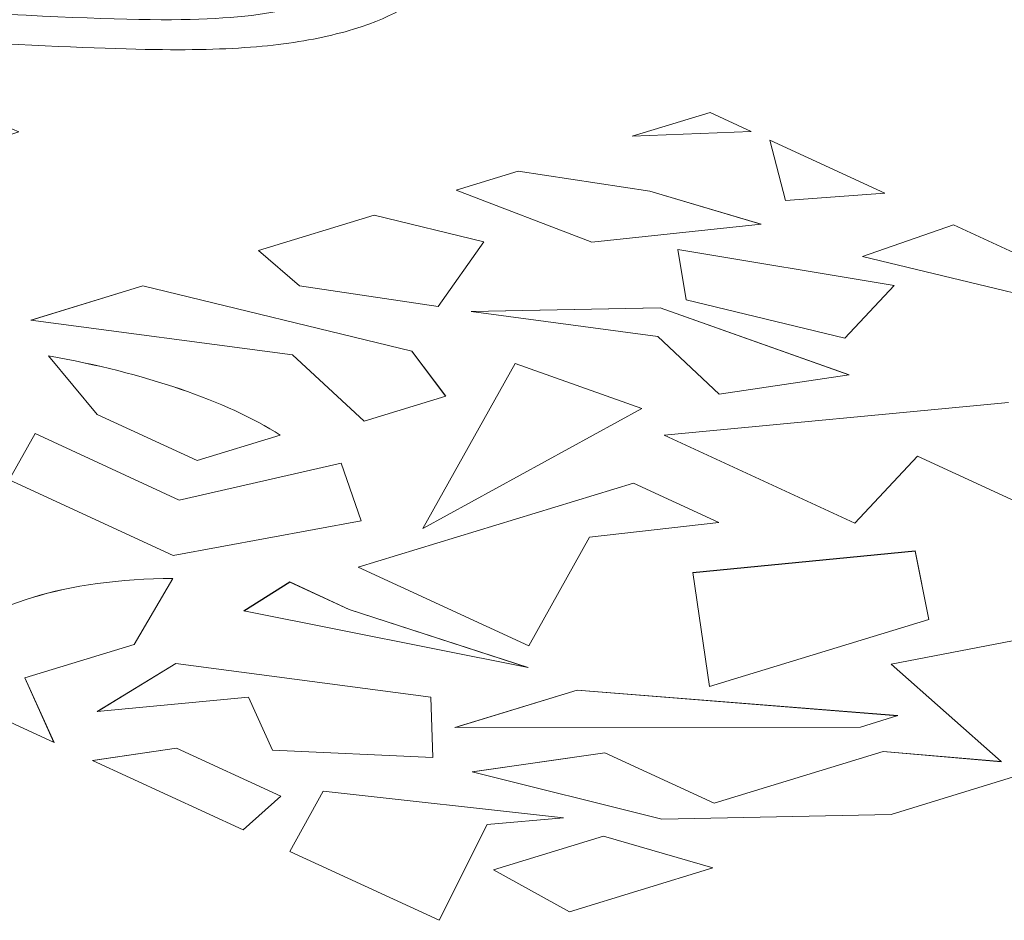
# Model space of a CAD drawing. Header units: inches. Extents: x 511 to 849, y 252 to 484.
# Tile 15 of 235: x 577.75 to 579.83, y 323.34 to 325.24. Entities that reach past the tile are written whole.
import ezdxf

# ---------------------------------------------------------------- set-up
doc = ezdxf.new("R2010")
doc.units = ezdxf.units.IN
doc.header["$MEASUREMENT"] = 0
doc.layers.add('1', color=7, linetype='Continuous')

# ---------------------------------------------------------------- blocks, each defined once
blk = doc.blocks.new('block 2074')
at = {"layer": '1', "color": 155, "lineweight": 18, "true_color": 0x4c7299}
blk.add_lwpolyline([(579.1697, 324.0745), (579.2051, 323.8341)], dxfattribs=at)
blk = doc.blocks.new('block 2075')
at = {"layer": '1', "color": 155, "lineweight": 18, "true_color": 0x4c7299}
blk.add_lwpolyline([(579.2051, 323.8341), (579.6687, 323.9757)], dxfattribs=at)
blk = doc.blocks.new('block 2076')
at = {"layer": '1', "color": 155, "lineweight": 18, "true_color": 0x4c7299}
blk.add_lwpolyline([(579.6687, 323.9757), (579.6401, 324.1203)], dxfattribs=at)
blk = doc.blocks.new('block 2077')
at = {"layer": '1', "color": 155, "lineweight": 18, "true_color": 0x4c7299}
blk.add_lwpolyline([(579.6401, 324.1203), (579.1697, 324.0745)], dxfattribs=at)
blk = doc.blocks.new('block 2078')
at = {"layer": '1', "color": 155, "lineweight": 18, "true_color": 0x4c7299}
blk.add_lwpolyline([(578.7352, 323.5424), (578.897, 323.5568)], dxfattribs=at)
blk = doc.blocks.new('block 2079')
at = {"layer": '1', "color": 155, "lineweight": 18, "true_color": 0x4c7299}
blk.add_lwpolyline([(578.897, 323.5568), (578.3887, 323.6132)], dxfattribs=at)
blk = doc.blocks.new('block 2080')
at = {"layer": '1', "color": 155, "lineweight": 18, "true_color": 0x4c7299}
blk.add_lwpolyline([(578.3887, 323.6132), (578.3184, 323.4859)], dxfattribs=at)
blk = doc.blocks.new('block 2081')
at = {"layer": '1', "color": 155, "lineweight": 18, "true_color": 0x4c7299}
blk.add_lwpolyline([(578.3184, 323.4859), (578.6339, 323.3403)], dxfattribs=at)
blk = doc.blocks.new('block 2082')
at = {"layer": '1', "color": 155, "lineweight": 18, "true_color": 0x4c7299}
blk.add_lwpolyline([(578.6339, 323.3403), (578.7352, 323.5424)], dxfattribs=at)
blk = doc.blocks.new('block 2097')
at = {"layer": '1', "color": 155, "lineweight": 18, "true_color": 0x4c7299}
blk.add_lwpolyline([(578.339, 324.6804), (578.2525, 324.7548)], dxfattribs=at)
blk = doc.blocks.new('block 2098')
at = {"layer": '1', "color": 155, "lineweight": 18, "true_color": 0x4c7299}
blk.add_lwpolyline([(578.6319, 324.6363), (578.339, 324.6804)], dxfattribs=at)
blk = doc.blocks.new('block 2099')
at = {"layer": '1', "color": 155, "lineweight": 18, "true_color": 0x4c7299}
blk.add_lwpolyline([(578.7283, 324.7732), (578.6319, 324.6363)], dxfattribs=at)
blk = doc.blocks.new('block 2100')
at = {"layer": '1', "color": 155, "lineweight": 18, "true_color": 0x4c7299}
blk.add_lwpolyline([(578.4968, 324.8295), (578.7283, 324.7732)], dxfattribs=at)
blk = doc.blocks.new('block 2101')
at = {"layer": '1', "color": 155, "lineweight": 18, "true_color": 0x4c7299}
blk.add_lwpolyline([(579.2932, 325.0063), (579.2065, 325.0463)], dxfattribs=at)
blk = doc.blocks.new('block 2102')
at = {"layer": '1', "color": 155, "lineweight": 18, "true_color": 0x4c7299}
blk.add_lwpolyline([(579.3326, 324.9881), (579.5756, 324.876)], dxfattribs=at)
blk = doc.blocks.new('block 2103')
at = {"layer": '1', "color": 155, "lineweight": 18, "true_color": 0x4c7299}
blk.add_lwpolyline([(579.5756, 324.876), (579.3655, 324.8605)], dxfattribs=at)
blk = doc.blocks.new('block 2104')
at = {"layer": '1', "color": 155, "lineweight": 18, "true_color": 0x4c7299}
blk.add_lwpolyline([(577.7257, 324.2708), (578.0724, 324.1109)], dxfattribs=at)
blk = doc.blocks.new('block 2105')
at = {"layer": '1', "color": 155, "lineweight": 18, "true_color": 0x4c7299}
blk.add_lwpolyline([(578.0724, 324.1109), (578.4692, 324.184)], dxfattribs=at)
blk = doc.blocks.new('block 2106')
at = {"layer": '1', "color": 155, "lineweight": 18, "true_color": 0x4c7299}
blk.add_lwpolyline([(578.4692, 324.184), (578.4273, 324.3056)], dxfattribs=at)
blk = doc.blocks.new('block 2107')
at = {"layer": '1', "color": 155, "lineweight": 18, "true_color": 0x4c7299}
blk.add_lwpolyline([(578.4273, 324.3056), (578.0849, 324.2279)], dxfattribs=at)
blk = doc.blocks.new('block 2108')
at = {"layer": '1', "color": 155, "lineweight": 18, "true_color": 0x4c7299}
blk.add_lwpolyline([(578.0849, 324.2279), (577.7803, 324.3684)], dxfattribs=at)
blk = doc.blocks.new('block 2109')
at = {"layer": '1', "color": 155, "lineweight": 18, "true_color": 0x4c7299}
blk.add_lwpolyline([(577.7803, 324.3684), (577.7257, 324.2708)], dxfattribs=at)
blk = doc.blocks.new('block 2110')
at = {"layer": '1', "color": 155, "lineweight": 18, "true_color": 0x4c7299}
blk.add_lwpolyline([(579.1559, 324.6509), (579.4915, 324.57)], dxfattribs=at)
blk = doc.blocks.new('block 2111')
at = {"layer": '1', "color": 155, "lineweight": 18, "true_color": 0x4c7299}
blk.add_lwpolyline([(579.4915, 324.57), (579.5953, 324.6811)], dxfattribs=at)
blk = doc.blocks.new('block 2112')
at = {"layer": '1', "color": 155, "lineweight": 18, "true_color": 0x4c7299}
blk.add_lwpolyline([(579.5953, 324.6811), (579.1381, 324.757)], dxfattribs=at)
blk = doc.blocks.new('block 2113')
at = {"layer": '1', "color": 155, "lineweight": 18, "true_color": 0x4c7299}
blk.add_lwpolyline([(579.5283, 324.7425), (579.7205, 324.8092)], dxfattribs=at)
blk = doc.blocks.new('block 2114')
at = {"layer": '1', "color": 155, "lineweight": 18, "true_color": 0x4c7299}
blk.add_lwpolyline([(579.1381, 324.757), (579.1559, 324.6509)], dxfattribs=at)
blk = doc.blocks.new('block 2116')
at = {"layer": '1', "color": 155, "lineweight": 18, "true_color": 0x4c7299}
blk.add_lwpolyline([(580.1488, 324.593), (579.5283, 324.7425)], dxfattribs=at)
blk = doc.blocks.new('block 2119')
at = {"layer": '1', "color": 155, "lineweight": 18, "true_color": 0x4c7299}
blk.add_lwpolyline([(579.7205, 324.8092), (580.7645, 324.3276)], dxfattribs=at)
blk = doc.blocks.new('block 2120')
at = {"layer": '1', "color": 155, "lineweight": 18, "true_color": 0x4c7299}
blk.add_lwpolyline([(579.1094, 324.3652), (579.5125, 324.1792)], dxfattribs=at)
blk = doc.blocks.new('block 2121')
at = {"layer": '1', "color": 155, "lineweight": 18, "true_color": 0x4c7299}
blk.add_lwpolyline([(579.5125, 324.1792), (579.6446, 324.3204)], dxfattribs=at)
blk = doc.blocks.new('block 2122')
at = {"layer": '1', "color": 155, "lineweight": 18, "true_color": 0x4c7299}
blk.add_lwpolyline([(579.6446, 324.3204), (579.8965, 324.2042)], dxfattribs=at)
blk = doc.blocks.new('block 2123')
at = {"layer": '1', "color": 155, "lineweight": 18, "true_color": 0x4c7299}
blk.add_lwpolyline([(579.8366, 324.434), (579.1094, 324.3652)], dxfattribs=at)
blk = doc.blocks.new('block 2126')
at = {"layer": '1', "color": 155, "lineweight": 18, "true_color": 0x4c7299}
blk.add_lwpolyline([(578.463, 324.0858), (578.8232, 323.9197)], dxfattribs=at)
blk = doc.blocks.new('block 2127')
at = {"layer": '1', "color": 155, "lineweight": 18, "true_color": 0x4c7299}
blk.add_lwpolyline([(578.8232, 323.9197), (578.9517, 324.1494)], dxfattribs=at)
blk = doc.blocks.new('block 2128')
at = {"layer": '1', "color": 155, "lineweight": 18, "true_color": 0x4c7299}
blk.add_lwpolyline([(578.9517, 324.1494), (579.2248, 324.1805)], dxfattribs=at)
blk = doc.blocks.new('block 2129')
at = {"layer": '1', "color": 155, "lineweight": 18, "true_color": 0x4c7299}
blk.add_lwpolyline([(579.2248, 324.1805), (579.0447, 324.2636)], dxfattribs=at)
blk = doc.blocks.new('block 2130')
at = {"layer": '1', "color": 155, "lineweight": 18, "true_color": 0x4c7299}
blk.add_lwpolyline([(578.5766, 324.5421), (578.6479, 324.4472)], dxfattribs=at)
blk = doc.blocks.new('block 2131')
at = {"layer": '1', "color": 155, "lineweight": 18, "true_color": 0x4c7299}
blk.add_lwpolyline([(578.2822, 323.6993), (578.6209, 323.6841)], dxfattribs=at)
blk = doc.blocks.new('block 2132')
at = {"layer": '1', "color": 155, "lineweight": 18, "true_color": 0x4c7299}
blk.add_lwpolyline([(578.6163, 323.8113), (578.0776, 323.8823)], dxfattribs=at)
blk = doc.blocks.new('block 2133')
at = {"layer": '1', "color": 155, "lineweight": 18, "true_color": 0x4c7299}
blk.add_lwpolyline([(578.6209, 323.6841), (578.6163, 323.8113)], dxfattribs=at)
blk = doc.blocks.new('block 2134')
at = {"layer": '1', "color": 155, "lineweight": 18, "true_color": 0x4c7299}
blk.add_lwpolyline([(578.0776, 323.8823), (577.9119, 323.7813)], dxfattribs=at)
blk = doc.blocks.new('block 2135')
at = {"layer": '1', "color": 155, "lineweight": 18, "true_color": 0x4c7299}
blk.add_lwpolyline([(578.2999, 323.6024), (578.0795, 323.704)], dxfattribs=at)
blk = doc.blocks.new('block 2136')
at = {"layer": '1', "color": 155, "lineweight": 18, "true_color": 0x4c7299}
blk.add_lwpolyline([(579.0447, 324.2636), (578.463, 324.0858)], dxfattribs=at)
blk = doc.blocks.new('block 2137')
at = {"layer": '1', "color": 155, "lineweight": 18, "true_color": 0x4c7299}
blk.add_lwpolyline([(577.9019, 323.6779), (578.2198, 323.5313)], dxfattribs=at)
blk = doc.blocks.new('block 2138')
at = {"layer": '1', "color": 155, "lineweight": 18, "true_color": 0x4c7299}
blk.add_lwpolyline([(578.2198, 323.5313), (578.2999, 323.6024)], dxfattribs=at)
blk = doc.blocks.new('block 2139')
at = {"layer": '1', "color": 155, "lineweight": 18, "true_color": 0x4c7299}
blk.add_lwpolyline([(578.0795, 323.704), (577.9019, 323.6779)], dxfattribs=at)
blk = doc.blocks.new('block 2140')
at = {"layer": '1', "color": 155, "lineweight": 18, "true_color": 0x4c7299}
blk.add_lwpolyline([(578.9257, 323.8264), (579.6029, 323.7725)], dxfattribs=at)
blk = doc.blocks.new('block 2141')
at = {"layer": '1', "color": 155, "lineweight": 18, "true_color": 0x4c7299}
blk.add_lwpolyline([(579.6029, 323.7725), (579.5242, 323.7484)], dxfattribs=at)
blk = doc.blocks.new('block 2142')
at = {"layer": '1', "color": 155, "lineweight": 18, "true_color": 0x4c7299}
blk.add_lwpolyline([(578.6674, 323.7475), (578.9257, 323.8264)], dxfattribs=at)
blk = doc.blocks.new('block 2143')
at = {"layer": '1', "color": 155, "lineweight": 18, "true_color": 0x4c7299}
blk.add_lwpolyline([(579.5242, 323.7484), (578.6674, 323.7475)], dxfattribs=at)
blk = doc.blocks.new('block 2144')
at = {"layer": '1', "color": 155, "lineweight": 18, "true_color": 0x4c7299}
blk.add_lwpolyline([(579.9368, 323.948), (579.5891, 323.881)], dxfattribs=at)
blk = doc.blocks.new('block 2145')
at = {"layer": '1', "color": 155, "lineweight": 18, "true_color": 0x4c7299}
blk.add_lwpolyline([(579.5891, 323.881), (579.8215, 323.6754)], dxfattribs=at)
blk = doc.blocks.new('block 2146')
at = {"layer": '1', "color": 155, "lineweight": 18, "true_color": 0x4c7299}
blk.add_lwpolyline([(579.2149, 323.5878), (578.9839, 323.6943)], dxfattribs=at)
blk = doc.blocks.new('block 2147')
at = {"layer": '1', "color": 155, "lineweight": 18, "true_color": 0x4c7299}
blk.add_lwpolyline([(578.9839, 323.6943), (578.7041, 323.6537)], dxfattribs=at)
blk = doc.blocks.new('block 2148')
at = {"layer": '1', "color": 155, "lineweight": 18, "true_color": 0x4c7299}
blk.add_lwpolyline([(578.7041, 323.6537), (579.1042, 323.554)], dxfattribs=at)
blk = doc.blocks.new('block 2149')
at = {"layer": '1', "color": 155, "lineweight": 18, "true_color": 0x4c7299}
blk.add_lwpolyline([(579.1042, 323.554), (579.5887, 323.564)], dxfattribs=at)
blk = doc.blocks.new('block 2150')
at = {"layer": '1', "color": 155, "lineweight": 18, "true_color": 0x4c7299}
blk.add_lwpolyline([(579.5887, 323.564), (580.4424, 323.8266)], dxfattribs=at)
blk = doc.blocks.new('block 2152')
at = {"layer": '1', "color": 155, "lineweight": 18, "true_color": 0x4c7299}
blk.add_lwpolyline([(579.2125, 323.4508), (578.981, 323.518)], dxfattribs=at)
blk = doc.blocks.new('block 2154')
at = {"layer": '1', "color": 155, "lineweight": 18, "true_color": 0x4c7299}
blk.add_lwpolyline([(578.7488, 323.4471), (578.9096, 323.3583)], dxfattribs=at)
blk = doc.blocks.new('block 2155')
at = {"layer": '1', "color": 155, "lineweight": 18, "true_color": 0x4c7299}
blk.add_lwpolyline([(577.7584, 323.8522), (577.8204, 323.7156)], dxfattribs=at)
blk = doc.blocks.new('block 2156')
at = {"layer": '1', "color": 155, "lineweight": 18, "true_color": 0x4c7299}
blk.add_lwpolyline([(578.981, 323.518), (578.7488, 323.4471)], dxfattribs=at)
blk = doc.blocks.new('block 2158')
at = {"layer": '1', "color": 155, "lineweight": 18, "true_color": 0x4c7299}
blk.add_lwpolyline([(578.2525, 324.7548), (578.4968, 324.8295)], dxfattribs=at)
blk = doc.blocks.new('block 2160')
at = {"layer": '1', "color": 155, "lineweight": 18, "true_color": 0x4c7299}
blk.add_lwpolyline([(578.9096, 323.3583), (579.2125, 323.4508)], dxfattribs=at)
blk = doc.blocks.new('block 2162')
at = {"layer": '1', "color": 155, "lineweight": 18, "true_color": 0x4c7299}
blk.add_lwpolyline([(577.9898, 323.9229), (577.7584, 323.8522)], dxfattribs=at)
blk = doc.blocks.new('block 2163')
at = {"layer": '1', "color": 155, "lineweight": 18, "true_color": 0x4c7299}
blk.add_lwpolyline([(579.0418, 324.996), (579.2932, 325.0063)], dxfattribs=at)
blk = doc.blocks.new('block 2164')
at = {"layer": '1', "color": 155, "lineweight": 18, "true_color": 0x4c7299}
blk.add_lwpolyline([(578.0083, 324.6802), (578.5766, 324.5421)], dxfattribs=at)
blk = doc.blocks.new('block 2165')
at = {"layer": '1', "color": 155, "lineweight": 18, "true_color": 0x4c7299}
blk.add_lwpolyline([(579.3655, 324.8605), (579.3326, 324.9881)], dxfattribs=at)
blk = doc.blocks.new('block 2174')
at = {"layer": '1', "color": 155, "lineweight": 18, "true_color": 0x4c7299}
blk.add_lwpolyline([(578.0717, 324.0625), (577.9898, 323.9229)], dxfattribs=at)
blk = doc.blocks.new('block 2176')
at = {"layer": '1', "color": 155, "lineweight": 18, "true_color": 0x4c7299}
blk.add_lwpolyline([(577.8204, 323.7156), (577.5591, 323.8361)], dxfattribs=at)
blk = doc.blocks.new('block 2180')
at = {"layer": '1', "color": 155, "lineweight": 18, "true_color": 0x4c7299}
blk.add_lwpolyline([(578.957, 324.7724), (578.6701, 324.8824)], dxfattribs=at)
blk = doc.blocks.new('block 2181')
at = {"layer": '1', "color": 155, "lineweight": 18, "true_color": 0x4c7299}
blk.add_lwpolyline([(579.3141, 324.8108), (578.957, 324.7724)], dxfattribs=at)
blk = doc.blocks.new('block 2182')
at = {"layer": '1', "color": 155, "lineweight": 18, "true_color": 0x4c7299}
blk.add_lwpolyline([(579.0794, 324.8805), (579.3141, 324.8108)], dxfattribs=at)
blk = doc.blocks.new('block 2183')
at = {"layer": '1', "color": 155, "lineweight": 18, "true_color": 0x4c7299}
blk.add_lwpolyline([(578.801, 324.9224), (579.0794, 324.8805)], dxfattribs=at)
blk = doc.blocks.new('block 2184')
at = {"layer": '1', "color": 155, "lineweight": 18, "true_color": 0x4c7299}
blk.add_lwpolyline([(578.6701, 324.8824), (578.801, 324.9224)], dxfattribs=at)
blk = doc.blocks.new('block 2185')
at = {"layer": '1', "color": 155, "lineweight": 18, "true_color": 0x4c7299}
blk.add_lwpolyline([(578.4758, 324.3946), (578.324, 324.5345)], dxfattribs=at)
blk = doc.blocks.new('block 2186')
at = {"layer": '1', "color": 155, "lineweight": 18, "true_color": 0x4c7299}
blk.add_lwpolyline([(578.6479, 324.4472), (578.4758, 324.3946)], dxfattribs=at)
blk = doc.blocks.new('block 2187')
at = {"layer": '1', "color": 155, "lineweight": 18, "true_color": 0x4c7299}
blk.add_lwpolyline([(577.7717, 324.6079), (578.0083, 324.6802)], dxfattribs=at)
blk = doc.blocks.new('block 2188')
at = {"layer": '1', "color": 155, "lineweight": 18, "true_color": 0x4c7299}
blk.add_lwpolyline([(578.324, 324.5345), (577.7717, 324.6079)], dxfattribs=at)
blk = doc.blocks.new('block 2193')
at = {"layer": '1', "color": 155, "lineweight": 18, "true_color": 0x4c7299}
blk.add_lwpolyline([(578.1228, 324.3112), (578.2985, 324.3649)], dxfattribs=at)
blk = doc.blocks.new('block 2194')
at = {"layer": '1', "color": 155, "lineweight": 18, "true_color": 0x4c7299}
blk.add_lwpolyline([(577.9118, 324.4086), (578.1228, 324.3112)], dxfattribs=at)
blk = doc.blocks.new('block 2195')
at = {"layer": '1', "color": 155, "lineweight": 18, "true_color": 0x4c7299}
blk.add_lwpolyline([(577.8085, 324.5324), (577.9118, 324.4086)], dxfattribs=at)
blk = doc.blocks.new('block 2196')
at = {"layer": '1', "color": 155, "lineweight": 18, "true_color": 0x4c7299}
blk.add_lwpolyline([(578.7015, 324.6258), (579.0962, 324.5734)], dxfattribs=at)
blk = doc.blocks.new('block 2197')
at = {"layer": '1', "color": 155, "lineweight": 18, "true_color": 0x4c7299}
blk.add_lwpolyline([(579.0962, 324.5734), (579.226, 324.4511)], dxfattribs=at)
blk = doc.blocks.new('block 2198')
at = {"layer": '1', "color": 155, "lineweight": 18, "true_color": 0x4c7299}
blk.add_lwpolyline([(579.226, 324.4511), (579.5, 324.4922)], dxfattribs=at)
blk = doc.blocks.new('block 2199')
at = {"layer": '1', "color": 155, "lineweight": 18, "true_color": 0x4c7299}
blk.add_lwpolyline([(579.5, 324.4922), (579.1009, 324.6341)], dxfattribs=at)
blk = doc.blocks.new('block 2200')
at = {"layer": '1', "color": 155, "lineweight": 18, "true_color": 0x4c7299}
blk.add_lwpolyline([(579.1009, 324.6341), (578.7015, 324.6258)], dxfattribs=at)
blk = doc.blocks.new('block 2201')
at = {"layer": '1', "color": 155, "lineweight": 18, "true_color": 0x4c7299}
blk.add_lwpolyline([(578.7947, 324.5165), (578.5995, 324.1675)], dxfattribs=at)
blk = doc.blocks.new('block 2202')
at = {"layer": '1', "color": 155, "lineweight": 18, "true_color": 0x4c7299}
blk.add_lwpolyline([(578.2211, 323.9936), (578.8221, 323.8742)], dxfattribs=at)
blk = doc.blocks.new('block 2203')
at = {"layer": '1', "color": 155, "lineweight": 18, "true_color": 0x4c7299}
blk.add_lwpolyline([(579.0623, 324.4214), (578.7947, 324.5165)], dxfattribs=at)
blk = doc.blocks.new('block 2204')
at = {"layer": '1', "color": 155, "lineweight": 18, "true_color": 0x4c7299}
blk.add_lwpolyline([(578.8221, 323.8742), (578.444, 323.997)], dxfattribs=at)
blk = doc.blocks.new('block 2205')
at = {"layer": '1', "color": 155, "lineweight": 18, "true_color": 0x4c7299}
blk.add_lwpolyline([(578.5995, 324.1675), (579.0623, 324.4214)], dxfattribs=at)
blk = doc.blocks.new('block 2206')
at = {"layer": '1', "color": 155, "lineweight": 18, "true_color": 0x4c7299}
blk.add_lwpolyline([(578.3187, 324.0548), (578.2211, 323.9936)], dxfattribs=at)
blk = doc.blocks.new('block 2207')
at = {"layer": '1', "color": 155, "lineweight": 18, "true_color": 0x4c7299}
blk.add_lwpolyline([(578.444, 323.997), (578.3187, 324.0548)], dxfattribs=at)
blk = doc.blocks.new('block 2208')
at = {"layer": '1', "color": 155, "lineweight": 18, "true_color": 0x4c7299}
blk.add_lwpolyline([(577.9119, 323.7813), (578.2312, 323.8115)], dxfattribs=at)
blk = doc.blocks.new('block 2209')
at = {"layer": '1', "color": 155, "lineweight": 18, "true_color": 0x4c7299}
blk.add_lwpolyline([(579.5723, 323.697), (579.2149, 323.5878)], dxfattribs=at)
blk = doc.blocks.new('block 2223')
at = {"layer": '1', "color": 155, "lineweight": 18, "true_color": 0x4c7299}
blk.add_lwpolyline([(578.2312, 323.8115), (578.2822, 323.6993)], dxfattribs=at)
blk = doc.blocks.new('block 2225')
at = {"layer": '1', "color": 155, "lineweight": 18, "true_color": 0x4c7299}
blk.add_lwpolyline([(579.8215, 323.6754), (579.5723, 323.697)], dxfattribs=at)
blk = doc.blocks.new('block 2441')
at = {"layer": '1', "color": 155, "lineweight": 18, "true_color": 0x4c7299}
blk.add_lwpolyline([(579.2065, 325.0463), (579.0418, 324.996)], dxfattribs=at)
blk = doc.blocks.new('block 2843')
at = {"layer": '1', "color": 155, "lineweight": 18, "true_color": 0x4c7299}
blk.add_lwpolyline([(578.5766, 324.542), (578.6478, 324.4472)], dxfattribs=at)
blk = doc.blocks.new('block 2844')
at = {"layer": '1', "color": 155, "lineweight": 18, "true_color": 0x4c7299}
blk.add_lwpolyline([(577.772, 324.6079), (578.0083, 324.6801)], dxfattribs=at)
blk = doc.blocks.new('block 2845')
at = {"layer": '1', "color": 155, "lineweight": 18, "true_color": 0x4c7299}
blk.add_lwpolyline([(578.0083, 324.6801), (578.5766, 324.542)], dxfattribs=at)
blk = doc.blocks.new('block 2848')
at = {"layer": '1', "color": 155, "lineweight": 18, "true_color": 0x4c7299}
blk.add_lwpolyline([(579.3326, 324.988), (579.5754, 324.876)], dxfattribs=at)
blk = doc.blocks.new('block 2849')
at = {"layer": '1', "color": 155, "lineweight": 18, "true_color": 0x4c7299}
blk.add_lwpolyline([(578.0795, 323.7039), (577.9021, 323.6779)], dxfattribs=at)
blk = doc.blocks.new('block 2850')
at = {"layer": '1', "color": 155, "lineweight": 18, "true_color": 0x4c7299}
blk.add_lwpolyline([(578.2999, 323.6023), (578.0795, 323.7039)], dxfattribs=at)
blk = doc.blocks.new('block 2851')
at = {"layer": '1', "color": 155, "lineweight": 18, "true_color": 0x4c7299}
blk.add_lwpolyline([(579.0447, 324.2635), (578.4631, 324.0858)], dxfattribs=at)
blk = doc.blocks.new('block 2852')
at = {"layer": '1', "color": 155, "lineweight": 18, "true_color": 0x4c7299}
blk.add_lwpolyline([(579.2247, 324.1805), (579.0447, 324.2635)], dxfattribs=at)
blk = doc.blocks.new('block 2853')
at = {"layer": '1', "color": 155, "lineweight": 18, "true_color": 0x4c7299}
blk.add_lwpolyline([(579.0622, 324.4213), (578.7947, 324.5165)], dxfattribs=at)
blk = doc.blocks.new('block 2854')
at = {"layer": '1', "color": 155, "lineweight": 18, "true_color": 0x4c7299}
blk.add_lwpolyline([(578.7947, 324.5165), (578.5996, 324.1676)], dxfattribs=at)
blk = doc.blocks.new('block 2855')
at = {"layer": '1', "color": 155, "lineweight": 18, "true_color": 0x4c7299}
blk.add_lwpolyline([(579.5952, 324.681), (579.1381, 324.7569)], dxfattribs=at)
blk = doc.blocks.new('block 2856')
at = {"layer": '1', "color": 155, "lineweight": 18, "true_color": 0x4c7299}
blk.add_lwpolyline([(579.8366, 324.4339), (579.1095, 324.3651)], dxfattribs=at)
blk = doc.blocks.new('block 2865')
at = {"layer": '1', "color": 155, "lineweight": 18, "true_color": 0x4c7299}
blk.add_lwpolyline([(578.9839, 323.6942), (578.9839, 323.6943)], dxfattribs=at)
blk = doc.blocks.new('block 2866')
at = {"layer": '1', "color": 155, "lineweight": 18, "true_color": 0x4c7299}
blk.add_lwpolyline([(579.2149, 323.5877), (579.2149, 323.5878)], dxfattribs=at)
blk = doc.blocks.new('block 2867')
at = {"layer": '1', "color": 155, "lineweight": 18, "true_color": 0x4c7299}
blk.add_lwpolyline([(578.981, 323.5179), (578.749, 323.4471)], dxfattribs=at)
blk = doc.blocks.new('block 2868')
at = {"layer": '1', "color": 155, "lineweight": 18, "true_color": 0x4c7299}
blk.add_lwpolyline([(579.2124, 323.4508), (578.981, 323.5179)], dxfattribs=at)
blk = doc.blocks.new('block 2871')
at = {"layer": '1', "color": 155, "lineweight": 18, "true_color": 0x4c7299}
blk.add_lwpolyline([(578.0849, 324.2278), (577.7803, 324.3683)], dxfattribs=at)
blk = doc.blocks.new('block 2872')
at = {"layer": '1', "color": 155, "lineweight": 18, "true_color": 0x4c7299}
blk.add_lwpolyline([(578.4692, 324.1839), (578.4273, 324.3055)], dxfattribs=at)
blk = doc.blocks.new('block 2873')
at = {"layer": '1', "color": 155, "lineweight": 18, "true_color": 0x4c7299}
blk.add_lwpolyline([(577.7803, 324.3683), (577.7257, 324.2708)], dxfattribs=at)
blk = doc.blocks.new('block 2874')
at = {"layer": '1', "color": 155, "lineweight": 18, "true_color": 0x4c7299}
blk.add_lwpolyline([(578.4273, 324.3055), (578.0849, 324.2278)], dxfattribs=at)
blk = doc.blocks.new('block 2875')
at = {"layer": '1', "color": 155, "lineweight": 18, "true_color": 0x4c7299}
blk.add_lwpolyline([(578.8214, 323.8743), (578.444, 323.9969)], dxfattribs=at)
blk = doc.blocks.new('block 2876')
at = {"layer": '1', "color": 155, "lineweight": 18, "true_color": 0x4c7299}
blk.add_lwpolyline([(578.444, 323.9969), (578.3187, 324.0547)], dxfattribs=at)
blk = doc.blocks.new('block 2877')
at = {"layer": '1', "color": 155, "lineweight": 18, "true_color": 0x4c7299}
blk.add_lwpolyline([(578.3187, 324.0547), (578.2213, 323.9935)], dxfattribs=at)
blk = doc.blocks.new('block 2878')
at = {"layer": '1', "color": 155, "lineweight": 18, "true_color": 0x4c7299}
blk.add_lwpolyline([(578.4968, 324.8294), (578.7283, 324.7731)], dxfattribs=at)
blk = doc.blocks.new('block 2879')
at = {"layer": '1', "color": 155, "lineweight": 18, "true_color": 0x4c7299}
blk.add_lwpolyline([(578.2526, 324.7548), (578.4968, 324.8294)], dxfattribs=at)
blk = doc.blocks.new('block 2880')
at = {"layer": '1', "color": 155, "lineweight": 18, "true_color": 0x4c7299}
blk.add_lwpolyline([(578.8965, 323.5567), (578.3887, 323.6131)], dxfattribs=at)
blk = doc.blocks.new('block 2881')
at = {"layer": '1', "color": 155, "lineweight": 18, "true_color": 0x4c7299}
blk.add_lwpolyline([(579.7205, 324.8091), (580.7643, 324.3276)], dxfattribs=at)
blk = doc.blocks.new('block 2884')
at = {"layer": '1', "color": 155, "lineweight": 18, "true_color": 0x4c7299}
blk.add_lwpolyline([(579.293, 325.0063), (579.2065, 325.0462)], dxfattribs=at)
blk = doc.blocks.new('block 2885')
at = {"layer": '1', "color": 155, "lineweight": 18, "true_color": 0x4c7299}
blk.add_lwpolyline([(579.2065, 325.0462), (579.0422, 324.996)], dxfattribs=at)
blk = doc.blocks.new('block 2886')
at = {"layer": '1', "color": 155, "lineweight": 18, "true_color": 0x4c7299}
blk.add_lwpolyline([(577.7584, 323.8521), (577.8203, 323.7156)], dxfattribs=at)
blk = doc.blocks.new('block 2888')
at = {"layer": '1', "color": 155, "lineweight": 18, "true_color": 0x4c7299}
blk.add_lwpolyline([(579.0447, 324.2635), (579.0447, 324.2636)], dxfattribs=at)
blk = doc.blocks.new('block 2889')
at = {"layer": '1', "color": 155, "lineweight": 18, "true_color": 0x4c7299}
blk.add_lwpolyline([(578.9257, 323.8263), (578.9257, 323.8264)], dxfattribs=at)
blk = doc.blocks.new('block 2890')
at = {"layer": '1', "color": 155, "lineweight": 18, "true_color": 0x4c7299}
blk.add_lwpolyline([(578.3887, 323.6131), (578.3184, 323.4858)], dxfattribs=at)
blk = doc.blocks.new('block 2893')
at = {"layer": '1', "color": 155, "lineweight": 18, "true_color": 0x4c7299}
blk.add_lwpolyline([(578.6702, 324.8824), (578.801, 324.9223)], dxfattribs=at)
blk = doc.blocks.new('block 2894')
at = {"layer": '1', "color": 155, "lineweight": 18, "true_color": 0x4c7299}
blk.add_lwpolyline([(579.0794, 324.8804), (579.3139, 324.8108)], dxfattribs=at)
blk = doc.blocks.new('block 2905')
at = {"layer": '1', "color": 155, "lineweight": 18, "true_color": 0x4c7299}
blk.add_lwpolyline([(579.4998, 324.4921), (579.1009, 324.634)], dxfattribs=at)
blk = doc.blocks.new('block 2906')
at = {"layer": '1', "color": 155, "lineweight": 18, "true_color": 0x4c7299}
blk.add_lwpolyline([(579.1009, 324.634), (578.7021, 324.6258)], dxfattribs=at)
blk = doc.blocks.new('block 2909')
at = {"layer": '1', "color": 155, "lineweight": 18, "true_color": 0x4c7299}
blk.add_lwpolyline([(579.6687, 323.9757), (579.6401, 324.1202)], dxfattribs=at)
blk = doc.blocks.new('block 2910')
at = {"layer": '1', "color": 155, "lineweight": 18, "true_color": 0x4c7299}
blk.add_lwpolyline([(579.6401, 324.1202), (579.1697, 324.0744)], dxfattribs=at)
blk = doc.blocks.new('block 2911')
at = {"layer": '1', "color": 155, "lineweight": 18, "true_color": 0x4c7299}
blk.add_lwpolyline([(578.6677, 323.7475), (578.9257, 323.8263)], dxfattribs=at)
blk = doc.blocks.new('block 2912')
at = {"layer": '1', "color": 155, "lineweight": 18, "true_color": 0x4c7299}
blk.add_lwpolyline([(578.9257, 323.8263), (579.6027, 323.7724)], dxfattribs=at)
blk = doc.blocks.new('block 2913')
at = {"layer": '1', "color": 155, "lineweight": 18, "true_color": 0x4c7299}
blk.add_lwpolyline([(579.2149, 323.5877), (578.9839, 323.6942)], dxfattribs=at)
blk = doc.blocks.new('block 2914')
at = {"layer": '1', "color": 155, "lineweight": 18, "true_color": 0x4c7299}
blk.add_lwpolyline([(578.9839, 323.6942), (578.7043, 323.6537)], dxfattribs=at)
blk = doc.blocks.new('block 2915')
at = {"layer": '1', "color": 155, "lineweight": 18, "true_color": 0x4c7299}
blk.add_lwpolyline([(579.9368, 323.948), (579.5892, 323.8809)], dxfattribs=at)
blk = doc.blocks.new('block 2917')
at = {"layer": '1', "color": 155, "lineweight": 18, "true_color": 0x4c7299}
blk.add_lwpolyline([(579.8215, 323.6753), (579.5723, 323.6969)], dxfattribs=at)
blk = doc.blocks.new('block 2918')
at = {"layer": '1', "color": 155, "lineweight": 18, "true_color": 0x4c7299}
blk.add_lwpolyline([(579.5723, 323.6969), (579.2149, 323.5877)], dxfattribs=at)
blk = doc.blocks.new('block 2920')
at = {"layer": '1', "color": 155, "lineweight": 18, "true_color": 0x4c7299}
blk.add_lwpolyline([(578.0776, 323.8823), (577.9121, 323.7814)], dxfattribs=at)
blk = doc.blocks.new('block 2921')
at = {"layer": '1', "color": 155, "lineweight": 18, "true_color": 0x4c7299}
blk.add_lwpolyline([(578.6163, 323.8112), (578.0776, 323.8823)], dxfattribs=at)
blk = doc.blocks.new('block 2922')
at = {"layer": '1', "color": 155, "lineweight": 18, "true_color": 0x4c7299}
blk.add_lwpolyline([(579.5285, 324.7425), (579.7205, 324.8091)], dxfattribs=at)
blk = doc.blocks.new('block 2923')
at = {"layer": '1', "color": 155, "lineweight": 18, "true_color": 0x4c7299}
blk.add_lwpolyline([(578.6209, 323.6841), (578.6163, 323.8112)], dxfattribs=at)
blk = doc.blocks.new('block 2932')
at = {"layer": '1', "color": 155, "lineweight": 18, "true_color": 0x4c7299}
blk.add_lwpolyline([(578.801, 324.9223), (579.0794, 324.8804)], dxfattribs=at)
blk = doc.blocks.new('block 2933')
at = {"layer": '1', "color": 155, "lineweight": 18, "true_color": 0x4c7299}
blk.add_lwpolyline([(577.7584, 323.8521), (577.7584, 323.8522)], dxfattribs=at)
blk = doc.blocks.new('block 2935')
at = {"layer": '1', "color": 155, "lineweight": 18, "true_color": 0x4c7299}
blk.add_lwpolyline([(577.7803, 324.3683), (577.7803, 324.3684)], dxfattribs=at)
blk = doc.blocks.new('block 2936')
at = {"layer": '1', "color": 155, "lineweight": 18, "true_color": 0x4c7299}
blk.add_lwpolyline([(578.0849, 324.2278), (578.0849, 324.2279)], dxfattribs=at)
blk = doc.blocks.new('block 2937')
at = {"layer": '1', "color": 155, "lineweight": 18, "true_color": 0x4c7299}
blk.add_lwpolyline([(578.981, 323.5179), (578.981, 323.518)], dxfattribs=at)
blk = doc.blocks.new('block 2945')
at = {"layer": '1', "color": 155, "lineweight": 18, "true_color": 0x4c7299}
blk.add_lwpolyline([(578.0083, 324.6801), (578.0083, 324.6802)], dxfattribs=at)
blk = doc.blocks.new('block 2946')
at = {"layer": '1', "color": 155, "lineweight": 18, "true_color": 0x4c7299}
blk.add_lwpolyline([(579.2065, 325.0462), (579.2065, 325.0463)], dxfattribs=at)
blk = doc.blocks.new('block 2949')
at = {"layer": '1', "color": 155, "lineweight": 18, "true_color": 0x4c7299}
blk.add_lwpolyline([(578.6163, 323.8112), (578.6163, 323.8113)], dxfattribs=at)
blk = doc.blocks.new('block 2950')
at = {"layer": '1', "color": 155, "lineweight": 18, "true_color": 0x4c7299}
blk.add_lwpolyline([(578.0776, 323.8823), (578.0776, 323.8823)], dxfattribs=at)
blk = doc.blocks.new('block 2952')
at = {"layer": '1', "color": 155, "lineweight": 18, "true_color": 0x4c7299}
blk.add_lwpolyline([(578.3187, 324.0547), (578.3187, 324.0548)], dxfattribs=at)
blk = doc.blocks.new('block 2953')
at = {"layer": '1', "color": 155, "lineweight": 18, "true_color": 0x4c7299}
blk.add_lwpolyline([(578.5766, 324.542), (578.5766, 324.5421)], dxfattribs=at)
blk = doc.blocks.new('block 2954')
at = {"layer": '1', "color": 155, "lineweight": 18, "true_color": 0x4c7299}
blk.add_lwpolyline([(579.7205, 324.8091), (579.7205, 324.8092)], dxfattribs=at)
blk = doc.blocks.new('block 2955')
at = {"layer": '1', "color": 155, "lineweight": 18, "true_color": 0x4c7299}
blk.add_lwpolyline([(578.444, 323.9969), (578.444, 323.997)], dxfattribs=at)
blk = doc.blocks.new('block 2956')
at = {"layer": '1', "color": 155, "lineweight": 18, "true_color": 0x4c7299}
blk.add_lwpolyline([(578.3887, 323.6131), (578.3887, 323.6132)], dxfattribs=at)
blk = doc.blocks.new('block 2957')
at = {"layer": '1', "color": 155, "lineweight": 18, "true_color": 0x4c7299}
blk.add_lwpolyline([(579.6401, 324.1202), (579.6401, 324.1203)], dxfattribs=at)
blk = doc.blocks.new('block 2958')
at = {"layer": '1', "color": 155, "lineweight": 18, "true_color": 0x4c7299}
blk.add_lwpolyline([(579.1009, 324.634), (579.1009, 324.6341)], dxfattribs=at)
blk = doc.blocks.new('block 2959')
at = {"layer": '1', "color": 155, "lineweight": 18, "true_color": 0x4c7299}
blk.add_lwpolyline([(578.0795, 323.7039), (578.0795, 323.704)], dxfattribs=at)
blk = doc.blocks.new('block 2965')
at = {"layer": '1', "color": 155, "lineweight": 18, "true_color": 0x4c7299}
blk.add_lwpolyline([(578.4968, 324.8294), (578.4968, 324.8295)], dxfattribs=at)
blk = doc.blocks.new('block 2967')
at = {"layer": '1', "color": 155, "lineweight": 18, "true_color": 0x4c7299}
blk.add_lwpolyline([(579.8215, 323.6753), (579.8215, 323.6754)], dxfattribs=at)
blk = doc.blocks.new('block 2968')
at = {"layer": '1', "color": 155, "lineweight": 18, "true_color": 0x4c7299}
blk.add_lwpolyline([(579.5723, 323.6969), (579.5723, 323.697)], dxfattribs=at)
blk = doc.blocks.new('block 2969')
at = {"layer": '1', "color": 155, "lineweight": 18, "true_color": 0x4c7299}
blk.add_lwpolyline([(579.0794, 324.8804), (579.0794, 324.8805)], dxfattribs=at)
blk = doc.blocks.new('block 2970')
at = {"layer": '1', "color": 155, "lineweight": 18, "true_color": 0x4c7299}
blk.add_lwpolyline([(578.801, 324.9223), (578.801, 324.9224)], dxfattribs=at)
blk = doc.blocks.new('block 2972')
at = {"layer": '1', "color": 155, "lineweight": 18, "true_color": 0x4c7299}
blk.add_lwpolyline([(578.4273, 324.3055), (578.4273, 324.3056)], dxfattribs=at)
blk = doc.blocks.new('block 2977')
at = {"layer": '1', "color": 155, "lineweight": 18, "true_color": 0x4c7299}
blk.add_lwpolyline([(578.7947, 324.5165), (578.7947, 324.5165)], dxfattribs=at)
blk = doc.blocks.new('block 3970')
at = {"layer": '1', "color": 155, "lineweight": 18, "true_color": 0x4c7299}
blk.add_open_spline([(578.0717, 324.0625), (577.8487, 324.0615), (577.6569, 324.0029), (577.6089, 323.9211)], degree=3, dxfattribs=at)
blk = doc.blocks.new('block 3971')
at = {"layer": '1', "color": 155, "lineweight": 18, "true_color": 0x4c7299}
blk.add_open_spline([(578.2985, 324.3649), (578.1834, 324.4379), (578.0128, 324.4962), (577.8085, 324.5324)], degree=3, dxfattribs=at)
blk = doc.blocks.new('block 4166')
at = {"layer": '1', "color": 155, "lineweight": 18, "true_color": 0x4c7299}
blk.add_open_spline([(578.0717, 324.0624), (577.8487, 324.0614), (577.6569, 324.0028), (577.6089, 323.921)], degree=3, dxfattribs=at)
blk = doc.blocks.new('block 4167')
at = {"layer": '1', "color": 155, "lineweight": 18, "true_color": 0x4c7299}
blk.add_open_spline([(578.2985, 324.3648), (578.1834, 324.4378), (578.0128, 324.4961), (577.8085, 324.5323)], degree=3, dxfattribs=at)
blk = doc.blocks.new('block 6080')
at = {"layer": '1', "color": 18, "lineweight": 13, "true_color": 0x4c0000}
blk.add_open_spline([(577.3242, 325.1999), (577.4648, 325.1351), (577.6054, 325.0702), (577.746, 325.0053), (577.7003, 324.9914), (577.6545, 324.9774), (577.6088, 324.9634), (577.4193, 325.0508), (577.2297, 325.1383), (577.0402, 325.2257), (577.0738, 325.2365), (577.1111, 325.2448), (577.1516, 325.2503), (577.2185, 325.2596), (577.2931, 325.2647), (577.3759, 325.2655), (577.4587, 325.2663), (577.5636, 325.2629), (577.6903, 325.2556), (577.8877, 325.2442), (578.033, 325.2402), (578.1264, 325.2434), (578.22, 325.2466), (578.2936, 325.2567), (578.3474, 325.2731), (578.4043, 325.2905), (578.4369, 325.3119), (578.446, 325.3377), (578.455, 325.3633), (578.4352, 325.3873), (578.3873, 325.4095), (578.3362, 325.433), (578.2749, 325.4453), (578.2032, 325.4469), (578.1313, 325.4485), (578.0587, 325.438), (577.9854, 325.4159), (577.9542, 325.4341), (577.923, 325.4523), (577.8918, 325.4705), (578.0088, 325.5005), (578.1204, 325.5132), (578.2262, 325.5084), (578.3323, 325.5036), (578.426, 325.4822), (578.5076, 325.4446), (578.5902, 325.4065), (578.6246, 325.3669), (578.6108, 325.3257), (578.5971, 325.2846), (578.5443, 325.2501), (578.453, 325.2222), (578.4062, 325.2079), (578.3534, 325.1971), (578.2943, 325.1899), (578.2353, 325.1827), (578.1647, 325.179), (578.0822, 325.1789), (577.9999, 325.1788), (577.8774, 325.183), (577.7146, 325.1915), (577.5791, 325.1985), (577.4896, 325.2025), (577.4462, 325.203), (577.4026, 325.2034), (577.3617, 325.2024), (577.3242, 325.1999)], degree=3, knots=[0, 0, 0, 0, 1, 1, 1, 2, 2, 2, 3, 3, 3, 4, 4, 4, 5, 5, 5, 6, 6, 6, 7, 7, 7, 8, 8, 8, 9, 9, 9, 10, 10, 10, 11, 11, 11, 12, 12, 12, 13, 13, 13, 14, 14, 14, 15, 15, 15, 16, 16, 16, 17, 17, 17, 18, 18, 18, 19, 19, 19, 20, 20, 20, 21, 21, 21, 22, 22, 22, 22], dxfattribs=at)

msp = doc.modelspace()

# ---------------------------------------------------------------- block references
at = {"layer": '1'}
for name in ['block 6080', 'block 2441', 'block 2885', 'block 2101', 'block 2946', 'block 2884', 'block 2163', 'block 2102', 'block 2165', 'block 2848', 'block 2184', 'block 2893', 'block 2183', 'block 2970', 'block 2932', 'block 2180', 'block 2182', 'block 2969', 'block 2894', 'block 2103', 'block 2158', 'block 2879', 'block 2100', 'block 2965', 'block 2878', 'block 2181', 'block 2113', 'block 2922', 'block 2119', 'block 2954', 'block 2881', 'block 2099', 'block 2097', 'block 2112', 'block 2114', 'block 2855', 'block 2116', 'block 2187', 'block 2844', 'block 2164', 'block 2945', 'block 2845', 'block 2098', 'block 2111', 'block 2110', 'block 2200', 'block 2196', 'block 2906', 'block 2199', 'block 2958', 'block 2905', 'block 2188', 'block 2197', 'block 2195', 'block 3971', 'block 4167', 'block 2185', 'block 2130', 'block 2953', 'block 2843', 'block 2201', 'block 2854', 'block 2203', 'block 2853', 'block 2977', 'block 2198', 'block 2186', 'block 2123', 'block 2856', 'block 2194', 'block 2205', 'block 2109', 'block 2873', 'block 2108', 'block 2935', 'block 2871', 'block 2193', 'block 2120', 'block 2107', 'block 2874', 'block 2106', 'block 2972', 'block 2872', 'block 2121', 'block 2122', 'block 2104', 'block 2136', 'block 2851', 'block 2129', 'block 2888', 'block 2852', 'block 2936', 'block 2105', 'block 2128', 'block 2127', 'block 2077', 'block 2910', 'block 2076', 'block 2957', 'block 2909', 'block 2126', 'block 2074', 'block 3970', 'block 4166', 'block 2174', 'block 2206', 'block 2877', 'block 2207', 'block 2952', 'block 2876', 'block 2202', 'block 2204', 'block 2955', 'block 2875', 'block 2075', 'block 2144', 'block 2915', 'block 2162', 'block 2134', 'block 2920', 'block 2132', 'block 2921', 'block 2950', 'block 2145', 'block 2155', 'block 2933', 'block 2886', 'block 2176', 'block 2142', 'block 2911', 'block 2140', 'block 2889', 'block 2912', 'block 2150', 'block 2208', 'block 2223', 'block 2133', 'block 2949', 'block 2923', 'block 2141', 'block 2143', 'block 2139', 'block 2849', 'block 2135', 'block 2959', 'block 2850', 'block 2131', 'block 2147', 'block 2914', 'block 2146', 'block 2865', 'block 2913', 'block 2209', 'block 2918', 'block 2225', 'block 2968', 'block 2917', 'block 2137', 'block 2967', 'block 2148', 'block 2138', 'block 2080', 'block 2890', 'block 2079', 'block 2956', 'block 2880', 'block 2866', 'block 2078', 'block 2149', 'block 2082', 'block 2156', 'block 2867', 'block 2152', 'block 2937', 'block 2868', 'block 2081', 'block 2160', 'block 2154']:
    msp.add_blockref(name, (0, 0), dxfattribs=at)

doc.saveas('drawing.dxf')
